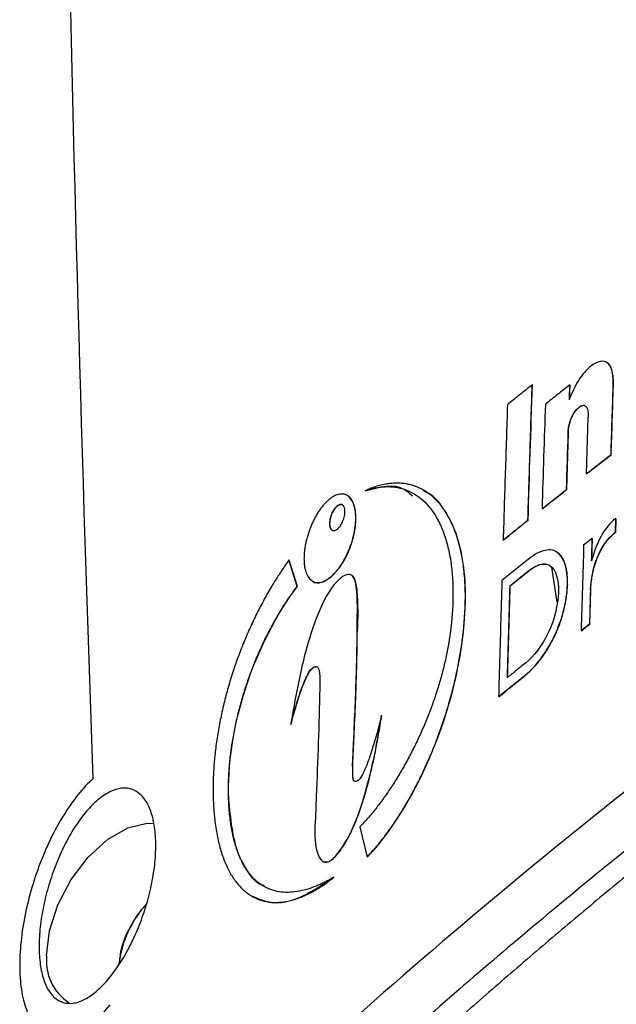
# Model space of a CAD drawing. Header units: millimetres. Extents: x 82 to 1337, y -230 to 1154.
# Tile 19 of 217: x 1003 to 1029, y -102 to -58. Entities that reach past the tile are written whole.
import ezdxf

# ---------------------------------------------------------------- set-up
doc = ezdxf.new("R2010")
doc.units = ezdxf.units.MM

msp = doc.modelspace()

# ---------------------------------------------------------------- linework, layer by layer
at = {"color": 7, "linetype": 'Continuous', "lineweight": 25}
for p, q in [((1025.721, -74.336), (1025.714, -74.332)), ((1027.376, -74.34), (1027.354, -74.992)), ((1027.383, -74.344), (1027.376, -74.34)), ((1029.312, -74.399), (1029.305, -74.394)), ((1027.795, -75.331), (1027.788, -75.327)), ((1028.118, -78.278), (1028.198, -75.766)), ((1027.307, -76.466), (1027.227, -78.978)), ((1027.314, -76.47), (1027.307, -76.466)), ((1029.215, -77.433), (1029.208, -77.429)), ((1028.125, -78.282), (1028.118, -78.278)), ((1018.306, -79.036), (1018.299, -79.032)), ((1027.234, -78.982), (1027.227, -78.978)), ((1017.058, -79.723), (1017.051, -79.719)), ((1026.155, -79.837), (1026.148, -79.833)), ((1025.53, -80.337), (1025.522, -80.333)), ((1029.412, -80.268), (1029.393, -80.878)), ((1029.419, -80.272), (1029.4, -80.882)), ((1029.419, -80.272), (1029.412, -80.268)), ((1024.432, -81.221), (1024.425, -81.217)), ((1027.994, -81.438), (1028.371, -81.142)), ((1028.371, -81.142), (1028.342, -82.135)), ((1028.378, -81.146), (1028.371, -81.142)), ((1029.371, -80.905), (1029.364, -80.901)), ((1029.4, -80.882), (1029.393, -80.878)), ((1015.293, -83.278), (1014.924, -82.104)), ((1014.931, -82.108), (1014.924, -82.104)), ((1015.3, -83.282), (1014.931, -82.108)), ((1026.575, -82.428), (1026.81, -83.98)), ((1016.81, -82.842), (1016.803, -82.838)), ((1025.534, -82.608), (1025.527, -82.604)), ((1015.3, -83.282), (1015.293, -83.278)), ((1024.742, -83.245), (1024.735, -83.241)), ((1027.274, -83.189), (1027.274, -83.204)), ((1027.281, -83.193), (1027.274, -83.189)), ((1027.281, -83.208), (1027.274, -83.204)), ((1027.281, -83.193), (1027.281, -83.208)), ((1028.303, -83.429), (1028.259, -84.945)), ((1028.31, -83.434), (1028.303, -83.429)), ((1028.259, -84.945), (1027.882, -85.241)), ((1028.266, -84.949), (1028.259, -84.945)), ((1017.957, -85.306), (1017.95, -85.302)), ((1022.641, -85.512), (1022.634, -85.508)), ((1027.889, -85.245), (1027.882, -85.241)), ((1016.006, -86.879), (1015.999, -86.875)), ((1025.4, -87.222), (1025.393, -87.217)), ((1024.229, -88.167), (1024.222, -88.162)), ((1019.04, -88.996), (1019.033, -88.992)), ((1015.013, -89.408), (1015.006, -89.404)), ((1017.758, -91.231), (1017.751, -91.227)), ((1012.258, -92.715), (1012.251, -92.711)), ((1018.072, -93.941), (1018.389, -95.285)), ((1016.81, -95.421), (1016.803, -95.417)), ((1018.396, -95.289), (1018.389, -95.285)), ((1016.923, -96.179), (1016.916, -96.174)), ((1013.285, -97.018), (1013.292, -97.022))]:
    msp.add_line(p, q, dxfattribs=at)
at = {"color": 7, "linetype": 'Continuous', "lineweight": 25, "flags": 128}
for points in [[(1029.393, -80.878), (1029.377, -80.891), (1029.364, -80.901)], [(1029.4, -80.882), (1029.384, -80.895), (1029.371, -80.905)], [(1026.874, -83.535), (1026.874, -83.526), (1026.874, -83.52)], [(1004.183, -99.657), (1004.31, -98.559), (1004.683, -97.403), (1005.269, -96.283), (1006.023, -95.288), (1006.883, -94.5), (1007.779, -93.983), (1008.638, -93.778), (1008.936, -93.786)]]:
    msp.add_lwpolyline(points, dxfattribs=at)
at = {"color": 8, "linetype": 'Continuous', "lineweight": 25}
msp.add_arc((1012.059, -100.569), 4.704, 137.3352, 172.5988, dxfattribs=at)
at = {"color": 7, "linetype": 'Continuous', "lineweight": 25}
msp.add_arc((1006.347, -99.9), 2.178, 173.6051, 236.9911, dxfattribs=at)
for points in [[(1006.252, -91.79), (1005.239, -63.753), (1004.7, -35.981), (1004.636, -8.482)], [(1025.53, -80.337), (1025.591, -78.336), (1025.655, -76.335), (1025.721, -74.336)], [(1027.362, -74.996), (1027.369, -74.779), (1027.376, -74.562), (1027.383, -74.344)], [(1029.215, -77.433), (1029.247, -76.421), (1029.279, -75.41), (1029.312, -74.399)], [(1027.234, -78.982), (1027.26, -78.144), (1027.287, -77.307), (1027.314, -76.47)], [(1026.155, -79.837), (1026.514, -79.552), (1026.873, -79.267), (1027.234, -78.982)], [(1024.432, -81.221), (1024.796, -80.926), (1025.162, -80.631), (1025.53, -80.337)], [(1028.349, -82.139), (1028.359, -81.808), (1028.368, -81.477), (1028.378, -81.146)], [(1024.742, -83.245), (1025.005, -83.032), (1025.269, -82.82), (1025.534, -82.608)], [(1024.624, -87.321), (1024.662, -85.962), (1024.701, -84.603), (1024.742, -83.245)], [(1028.266, -84.949), (1028.281, -84.444), (1028.295, -83.939), (1028.31, -83.434)], [(1027.889, -85.245), (1028.014, -85.146), (1028.14, -85.048), (1028.266, -84.949)], [(1024.229, -88.167), (1024.618, -87.851), (1025.008, -87.536), (1025.4, -87.222)]]:
    msp.add_open_spline(points, degree=3, dxfattribs=at)
for points, knots in [([(1146.069, -31.975), (1132.014, -36.604), (1118.528, -41.768), (1099.152, -50.315), (1092.835, -53.298), (1085.121, -57.196), (1083.587, -57.984), (1080.543, -59.575), (1079.033, -60.377), (1074.535, -62.807), (1071.581, -64.456), (1062.854, -69.491), (1057.215, -72.965), (1049.026, -78.351), (1046.341, -80.176), (1041.061, -83.885), (1038.469, -85.767), (1025.771, -95.297), (1016.424, -103.321), (1007.888, -111.745)], [0, 0, 0, 0, 0.25, 0.25, 0.375, 0.375, 0.40625, 0.40625, 0.4375, 0.4375, 0.5, 0.5, 0.625, 0.625, 0.6875, 0.6875, 0.75, 0.75, 1, 1, 1, 1]), ([(1146.098, -33.795), (1145.24, -34.081), (1144.382, -34.368), (1142.672, -34.948), (1140.115, -35.823), (1134.191, -37.907), (1122.526, -42.244), (1112.836, -46.253), (1103.354, -50.454), (1100.228, -51.887), (1094.044, -54.818), (1090.986, -56.317), (1084.953, -59.373), (1081.976, -60.932), (1076.104, -64.108), (1073.208, -65.727), (1058.961, -73.951), (1048.292, -80.96), (1035.86, -90.253), (1033.419, -92.138), (1028.627, -95.963), (1026.276, -97.903), (1021.676, -101.827), (1018.303, -104.805), (1014.5, -108.337), (1012.899, -109.864), (1011.837, -110.885), (1011.31, -111.397), (1010.786, -111.909)], [0, 0, 0, 0, 0.015625, 0.015625, 0.03125, 0.0625, 0.125, 0.25, 0.25, 0.3125, 0.3125, 0.375, 0.375, 0.4375, 0.4375, 0.5, 0.5, 0.75, 0.75, 0.8125, 0.8125, 0.875, 0.875, 0.9375, 0.96875, 0.984375, 0.984375, 1, 1, 1, 1]), ([(1146.246, -34.028), (1145.663, -34.224), (1144.498, -34.617), (1142.757, -35.213), (1141.021, -35.815), (1139.292, -36.422), (1137.568, -37.035), (1135.851, -37.653), (1134.139, -38.277), (1132.434, -38.907), (1130.734, -39.542), (1129.041, -40.184), (1127.353, -40.83), (1125.672, -41.483), (1123.996, -42.141), (1122.327, -42.805), (1120.663, -43.474), (1119.006, -44.149), (1117.354, -44.83), (1115.709, -45.516), (1114.069, -46.208), (1112.436, -46.906), (1110.808, -47.609), (1109.187, -48.318), (1105.005, -50.168), (1098.35, -53.229), (1089.389, -57.632), (1080.659, -62.209), (1072.173, -66.955), (1063.939, -71.862), (1055.965, -76.925), (1048.248, -82.146), (1042.449, -86.328), (1038.404, -89.372), (1036.006, -91.216), (1033.639, -93.076), (1031.303, -94.951), (1028.999, -96.842), (1026.726, -98.748), (1024.485, -100.67), (1022.275, -102.607), (1020.096, -104.56), (1017.95, -106.528), (1015.832, -108.511), (1014.448, -109.846), (1013.756, -110.513)], [0, 0, 0, 0, 0.010867, 0.021732, 0.032593, 0.043451, 0.054308, 0.065162, 0.076014, 0.086865, 0.097714, 0.108563, 0.119411, 0.130258, 0.141105, 0.151953, 0.162801, 0.173649, 0.184499, 0.19535, 0.206202, 0.217057, 0.227913, 0.238772, 0.249633, 0.312264, 0.374835, 0.437401, 0.500018, 0.562473, 0.62488, 0.687295, 0.74977, 0.770635, 0.791491, 0.81234, 0.833184, 0.854025, 0.874865, 0.895707, 0.916551, 0.937401, 0.958257, 0.979123, 1, 1, 1, 1]), ([(1029.305, -74.394), (1029.319, -73.971), (1029.268, -73.567), (1028.896, -73.195), (1028.592, -73.288), (1028.305, -73.511)], [0, 0, 0, 0, 0.5, 0.5, 1, 1, 1, 1]), ([(1028.305, -73.511), (1028.113, -73.662), (1027.927, -73.882), (1027.608, -74.396), (1027.472, -74.691), (1027.354, -74.992)], [0, 0, 0, 0, 0.5, 0.5, 1, 1, 1, 1]), ([(1029.312, -74.399), (1029.314, -74.346), (1029.316, -74.242), (1029.311, -74.09), (1029.299, -73.947), (1029.272, -73.764), (1029.215, -73.558), (1029.137, -73.433), (1029.09, -73.386), (1029.089, -73.385)], [0, 0, 0, 0, 0.126495, 0.248625, 0.374946, 0.495894, 0.746101, 0.996334, 1, 1, 1, 1]), ([(1025.714, -74.332), (1025.53, -74.479), (1025.163, -74.773), (1024.797, -75.067), (1024.614, -75.214)], [0, 0, 0, 0, 0.499995, 1, 1, 1, 1]), ([(1025.522, -80.333), (1025.554, -79.332), (1025.616, -77.331), (1025.681, -75.332), (1025.714, -74.332)], [0, 0, 0, 0, 0.500038, 1, 1, 1, 1]), ([(1027.376, -74.34), (1027.195, -74.483), (1026.834, -74.767), (1026.475, -75.053), (1026.295, -75.195)], [0, 0, 0, 0, 0.499994, 1, 1, 1, 1]), ([(1029.208, -77.429), (1029.224, -76.923), (1029.256, -75.911), (1029.289, -74.9), (1029.305, -74.394)], [0, 0, 0, 0, 0.500019, 1, 1, 1, 1]), ([(1024.614, -75.214), (1024.582, -76.214), (1024.517, -78.214), (1024.455, -80.216), (1024.425, -81.217)], [0, 0, 0, 0, 0.499962, 1, 1, 1, 1]), ([(1026.295, -75.195), (1026.27, -75.968), (1026.22, -77.514), (1026.172, -79.06), (1026.148, -79.833)], [0, 0, 0, 0, 0.499971, 1, 1, 1, 1]), ([(1027.307, -76.466), (1027.308, -76.414), (1027.312, -76.361), (1027.318, -76.307), (1027.33, -76.2), (1027.352, -76.086), (1027.385, -75.975), (1027.411, -75.89), (1027.443, -75.805), (1027.482, -75.726), (1027.523, -75.642), (1027.572, -75.562), (1027.624, -75.495), (1027.676, -75.428), (1027.732, -75.371), (1027.788, -75.327)], [0, 0, 0, 0, 0.128409, 0.128409, 0.128409, 0.386027, 0.386027, 0.386027, 0.581441, 0.581441, 0.581441, 0.791301, 0.791301, 0.791301, 1, 1, 1, 1]), ([(1027.314, -76.47), (1027.315, -76.435), (1027.319, -76.366), (1027.33, -76.262), (1027.351, -76.137), (1027.385, -75.993), (1027.441, -75.83), (1027.513, -75.677), (1027.598, -75.537), (1027.678, -75.439), (1027.744, -75.373), (1027.778, -75.345), (1027.795, -75.331)], [0, 0, 0, 0, 0.086397, 0.169404, 0.249681, 0.377491, 0.499821, 0.62484, 0.749438, 0.874087, 0.936734, 1, 1, 1, 1]), ([(1027.788, -75.327), (1027.832, -75.293), (1027.876, -75.266), (1027.918, -75.251), (1027.953, -75.238), (1027.988, -75.234), (1028.019, -75.24), (1028.053, -75.246), (1028.084, -75.266), (1028.108, -75.295), (1028.133, -75.325), (1028.151, -75.364), (1028.165, -75.409), (1028.195, -75.509), (1028.202, -75.636), (1028.198, -75.766)], [0, 0, 0, 0, 0.173794, 0.173794, 0.173794, 0.318853, 0.318853, 0.318853, 0.481128, 0.481128, 0.481128, 0.641575, 0.641575, 0.641575, 1, 1, 1, 1]), ([(1027.795, -75.331), (1027.809, -75.321), (1027.835, -75.301), (1027.873, -75.278), (1027.91, -75.26), (1027.945, -75.248), (1027.968, -75.243), (1027.979, -75.242), (1027.98, -75.242)], [0, 0, 0, 0, 0.212975, 0.417338, 0.614542, 0.806202, 0.994075, 1, 1, 1, 1]), ([(1028.118, -78.278), (1028.299, -78.136), (1028.661, -77.853), (1029.025, -77.57), (1029.208, -77.429)], [0, 0, 0, 0, 0.499994, 1, 1, 1, 1]), ([(1028.125, -78.282), (1028.158, -78.256), (1028.52, -77.973), (1028.883, -77.69), (1029.215, -77.433)], [0.249314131, 0.249314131, 0.249314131, 0.249314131, 0.25, 0.256829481, 0.256829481, 0.256829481, 0.256829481]), ([(1022.634, -85.508), (1022.646, -85.41), (1022.669, -85.214), (1022.697, -84.924), (1022.722, -84.59), (1022.742, -84.214), (1022.753, -83.663), (1022.734, -82.998), (1022.669, -82.373), (1022.589, -81.9), (1022.516, -81.561), (1022.43, -81.236), (1022.33, -80.929), (1022.219, -80.639), (1022.095, -80.367), (1021.959, -80.113), (1021.812, -79.88), (1021.654, -79.666), (1021.485, -79.473), (1021.305, -79.3), (1021.116, -79.148), (1020.918, -79.017), (1020.711, -78.908), (1020.497, -78.821), (1020.275, -78.757), (1020.047, -78.714), (1019.812, -78.694), (1019.571, -78.696), (1019.325, -78.72), (1019.074, -78.765), (1018.819, -78.832), (1018.604, -78.905), (1018.43, -78.974), (1018.343, -79.013), (1018.299, -79.032)], [0, 0, 0, 0, 0.020986, 0.0419172, 0.0628159, 0.0941033, 0.1253041, 0.1876245, 0.2499969, 0.2812443, 0.3124923, 0.3437377, 0.3749752, 0.4061983, 0.4373997, 0.4685722, 0.4997097, 0.5308587, 0.562061, 0.5933016, 0.6245627, 0.6558252, 0.6870688, 0.7182734, 0.7494198, 0.7805566, 0.8117474, 0.8429942, 0.8742966, 0.9056523, 0.9370575, 0.9685077, 0.9842509, 1, 1, 1, 1]), ([(1018.299, -79.032), (1018.351, -79.015), (1018.455, -78.981), (1018.608, -78.939), (1018.786, -78.9), (1018.985, -78.868), (1019.279, -78.844), (1019.637, -78.861), (1020.046, -78.956), (1020.43, -79.126), (1020.785, -79.369), (1021.108, -79.685), (1021.331, -79.987), (1021.505, -80.276), (1021.612, -80.484), (1021.734, -80.761), (1021.822, -80.998), (1021.92, -81.309), (1021.988, -81.571), (1022.06, -81.914), (1022.131, -82.343), (1022.189, -82.951), (1022.207, -83.678), (1022.182, -84.313), (1022.144, -84.77), (1022.117, -85.034), (1022.1, -85.168), (1022.092, -85.235)], [0, 0, 0, 0, 0.020998, 0.041908, 0.062745, 0.093985, 0.125111, 0.187397, 0.249955, 0.31257, 0.374924, 0.437218, 0.499677, 0.52055, 0.562247, 0.583081, 0.624713, 0.64552, 0.687116, 0.707913, 0.749509, 0.811902, 0.874383, 0.937051, 0.968488, 0.984232, 1, 1, 1, 1]), ([(1018.306, -79.036), (1018.939, -78.86), (1019.741, -78.636), (1020.293, -79.161), (1020.41, -79.272)], [0, 0, 0, 0, 0.788654, 1, 1, 1, 1]), ([(1022.641, -85.512), (1022.694, -84.933), (1022.801, -83.779), (1022.687, -82.225), (1022.371, -80.886), (1021.841, -79.849), (1021.33, -79.233), (1020.967, -79.08), (1020.887, -79.047)], [0, 0, 0, 0, 0.190047, 0.379214, 0.568748, 0.757918, 0.947274, 1, 1, 1, 1]), ([(1026.148, -79.833), (1026.328, -79.691), (1026.686, -79.405), (1027.047, -79.12), (1027.227, -78.978)], [0, 0, 0, 0, 0.5000056, 1, 1, 1, 1]), ([(1016.674, -79.449), (1016.655, -79.466), (1016.618, -79.499), (1016.544, -79.572), (1016.452, -79.673), (1016.346, -79.807), (1016.243, -79.953), (1016.145, -80.111), (1016.053, -80.278), (1015.967, -80.453), (1015.888, -80.636), (1015.817, -80.824), (1015.756, -81.015), (1015.703, -81.209), (1015.66, -81.402), (1015.627, -81.592), (1015.605, -81.779), (1015.593, -81.96), (1015.593, -82.133), (1015.605, -82.295), (1015.628, -82.447), (1015.661, -82.585), (1015.705, -82.71), (1015.759, -82.82), (1015.822, -82.915), (1015.895, -82.991), (1015.975, -83.05), (1016.064, -83.089), (1016.158, -83.108), (1016.258, -83.109), (1016.362, -83.091), (1016.469, -83.055), (1016.579, -83.001), (1016.672, -82.941), (1016.747, -82.885), (1016.784, -82.854), (1016.803, -82.838)], [0, 0, 0, 0, 0.015713, 0.0314812, 0.0628399, 0.0941213, 0.1253474, 0.1565325, 0.1876903, 0.2188398, 0.2500126, 0.2812213, 0.312458, 0.3437173, 0.3749794, 0.4062201, 0.4374196, 0.4685722, 0.4996958, 0.5308108, 0.5619381, 0.5931023, 0.6243107, 0.6555627, 0.6868584, 0.7182074, 0.7496381, 0.781037, 0.8123094, 0.8435177, 0.8747084, 0.9059175, 0.9371769, 0.9685207, 0.9842667, 1, 1, 1, 1]), ([(1016.803, -82.838), (1016.822, -82.821), (1016.859, -82.788), (1016.933, -82.715), (1017.025, -82.614), (1017.132, -82.48), (1017.235, -82.334), (1017.333, -82.177), (1017.426, -82.01), (1017.513, -81.835), (1017.593, -81.653), (1017.664, -81.465), (1017.726, -81.274), (1017.779, -81.081), (1017.823, -80.888), (1017.856, -80.698), (1017.879, -80.511), (1017.89, -80.331), (1017.89, -80.158), (1017.879, -79.995), (1017.856, -79.844), (1017.822, -79.705), (1017.777, -79.58), (1017.723, -79.469), (1017.659, -79.375), (1017.586, -79.298), (1017.505, -79.239), (1017.416, -79.2), (1017.321, -79.18), (1017.22, -79.179), (1017.116, -79.196), (1017.008, -79.232), (1016.898, -79.286), (1016.805, -79.346), (1016.73, -79.402), (1016.692, -79.434), (1016.674, -79.449)], [0, 0, 0, 0, 0.015713, 0.031482, 0.062841, 0.094123, 0.12535, 0.156534, 0.187691, 0.21884, 0.250012, 0.281219, 0.312455, 0.343713, 0.374975, 0.406217, 0.437419, 0.468574, 0.4997, 0.530817, 0.561946, 0.593112, 0.624321, 0.655571, 0.686865, 0.718211, 0.74964, 0.781037, 0.812308, 0.843515, 0.874706, 0.905915, 0.937176, 0.96852, 0.984267, 1, 1, 1, 1]), ([(1016.81, -82.842), (1016.958, -82.687), (1017.253, -82.379), (1017.621, -81.667), (1017.855, -80.889), (1017.915, -80.261), (1017.868, -79.841), (1017.789, -79.577), (1017.672, -79.367), (1017.565, -79.287), (1017.512, -79.247)], [0, 0, 0, 0, 0.167081, 0.333252, 0.499785, 0.665957, 0.749296, 0.832814, 0.91656, 1, 1, 1, 1]), ([(1017.051, -79.719), (1017.036, -79.733), (1017.007, -79.76), (1016.964, -79.81), (1016.916, -79.876), (1016.866, -79.962), (1016.817, -80.069), (1016.777, -80.181), (1016.747, -80.301), (1016.732, -80.413), (1016.729, -80.551), (1016.756, -80.694), (1016.825, -80.779), (1016.897, -80.802), (1016.958, -80.797), (1017.012, -80.774), (1017.056, -80.746), (1017.078, -80.728), (1017.089, -80.719)], [0, 0, 0, 0, 0.041981, 0.083602, 0.125549, 0.188024, 0.250629, 0.313208, 0.375715, 0.44726, 0.500836, 0.625345, 0.749819, 0.812261, 0.874888, 0.937358, 0.968702, 1, 1, 1, 1]), ([(1016.862, -80.786), (1016.858, -80.786), (1016.836, -80.784), (1016.805, -80.746), (1016.769, -80.69), (1016.746, -80.61), (1016.736, -80.517), (1016.739, -80.412), (1016.761, -80.263), (1016.819, -80.07), (1016.927, -79.859), (1017.014, -79.769), (1017.058, -79.723)], [0, 0, 0, 0, 0.014864, 0.097206, 0.179357, 0.261566, 0.343914, 0.426072, 0.508439, 0.672122, 0.835827, 1, 1, 1, 1]), ([(1017.089, -80.719), (1017.104, -80.706), (1017.133, -80.679), (1017.176, -80.628), (1017.224, -80.562), (1017.274, -80.476), (1017.324, -80.37), (1017.363, -80.257), (1017.394, -80.138), (1017.409, -80.026), (1017.412, -79.887), (1017.384, -79.744), (1017.315, -79.66), (1017.243, -79.637), (1017.182, -79.641), (1017.128, -79.664), (1017.084, -79.692), (1017.062, -79.71), (1017.051, -79.719)], [0, 0, 0, 0, 0.0419712, 0.0835918, 0.1255476, 0.1880215, 0.2506261, 0.3132039, 0.3757121, 0.4472564, 0.500832, 0.6253391, 0.7498155, 0.8122585, 0.874887, 0.9373577, 0.9687041, 1, 1, 1, 1]), ([(1017.058, -79.723), (1017.103, -79.691), (1017.189, -79.629), (1017.259, -79.651), (1017.293, -79.661)], [0, 0, 0, 0, 0.5220445, 1, 1, 1, 1]), ([(1024.425, -81.217), (1024.607, -81.069), (1024.972, -80.774), (1025.339, -80.48), (1025.522, -80.333)], [0, 0, 0, 0, 0.500004, 1, 1, 1, 1]), ([(1029.412, -80.268), (1029.175, -80.438), (1028.948, -80.721), (1028.582, -81.385), (1028.441, -81.76), (1028.342, -82.135)], [0, 0, 0, 0, 0.5, 0.5, 1, 1, 1, 1]), ([(1028.303, -83.429), (1028.316, -82.983), (1028.401, -82.483), (1028.773, -81.55), (1029.06, -81.137), (1029.364, -80.901)], [0, 0, 0, 0, 0.5, 0.5, 1, 1, 1, 1]), ([(1028.31, -83.434), (1028.312, -83.396), (1028.314, -83.321), (1028.322, -83.208), (1028.335, -83.073), (1028.355, -82.918), (1028.395, -82.681), (1028.466, -82.381), (1028.587, -82.021), (1028.745, -81.679), (1028.903, -81.421), (1029.039, -81.237), (1029.147, -81.111), (1029.257, -80.998), (1029.333, -80.936), (1029.371, -80.905)], [0, 0, 0, 0, 0.042178, 0.083822, 0.125003, 0.188122, 0.249706, 0.374941, 0.499851, 0.624432, 0.749352, 0.811792, 0.874134, 0.937261, 1, 1, 1, 1]), ([(1027.274, -83.189), (1027.294, -82.513), (1027.131, -81.948), (1026.627, -81.646), (1026.422, -81.633), (1025.988, -81.758), (1025.766, -81.888), (1025.543, -82.067)], [0, 0, 0, 0, 0.5, 0.5, 0.75, 0.75, 1, 1, 1, 1]), ([(1027.994, -81.438), (1027.975, -82.072), (1027.937, -83.339), (1027.9, -84.607), (1027.882, -85.241)], [0, 0, 0, 0, 0.499976, 1, 1, 1, 1]), ([(1014.924, -82.104), (1014.873, -82.177), (1014.77, -82.321), (1014.619, -82.544), (1014.47, -82.77), (1014.325, -82.999), (1014.11, -83.351), (1013.832, -83.837), (1013.5, -84.473), (1013.188, -85.132), (1012.897, -85.812), (1012.63, -86.507), (1012.389, -87.216), (1012.177, -87.934), (1011.993, -88.656), (1011.841, -89.377), (1011.72, -90.09), (1011.633, -90.792), (1011.588, -91.364), (1011.568, -91.813), (1011.561, -92.144), (1011.561, -92.471), (1011.568, -92.683), (1011.572, -92.789)], [0, 0, 0, 0, 0.0253151, 0.050454, 0.0754354, 0.1002781, 0.1250013, 0.1874303, 0.2495893, 0.3121297, 0.3745145, 0.4367813, 0.4989915, 0.5613562, 0.6239118, 0.6864705, 0.7488502, 0.8112543, 0.8739651, 0.9053723, 0.9369187, 0.9684281, 1, 1, 1, 1]), ([(1025.543, -82.067), (1025.347, -82.224), (1024.955, -82.539), (1024.565, -82.854), (1024.37, -83.011)], [0, 0, 0, 0, 0.499995, 1, 1, 1, 1]), ([(1027.281, -83.193), (1027.282, -83.152), (1027.284, -83.069), (1027.281, -82.948), (1027.274, -82.83), (1027.26, -82.678), (1027.231, -82.497), (1027.163, -82.232), (1027.036, -81.952), (1026.887, -81.802), (1026.802, -81.751), (1026.802, -81.751)], [0, 0, 0, 0, 0.062446, 0.124716, 0.186963, 0.249342, 0.37491, 0.498947, 0.747638, 0.997806, 1, 1, 1, 1]), ([(1025.527, -82.604), (1025.703, -82.462), (1025.878, -82.359), (1026.22, -82.262), (1026.381, -82.276), (1026.771, -82.53), (1026.89, -82.987), (1026.874, -83.52)], [0, 0, 0, 0, 0.25, 0.25, 0.5, 0.5, 1, 1, 1, 1]), ([(1026.495, -82.357), (1026.432, -82.329), (1026.3, -82.269), (1025.976, -82.307), (1025.71, -82.488), (1025.534, -82.608)], [0, 0, 0, 0, 0.229008, 0.488079, 1, 1, 1, 1]), ([(1017.183, -82.94), (1016.846, -83.231), (1016.541, -83.74), (1016.066, -84.823), (1015.881, -85.4), (1015.405, -87.123), (1015.189, -88.27), (1015.006, -89.404)], [0, 0, 0, 0, 0.25, 0.25, 0.5, 0.5, 1, 1, 1, 1]), ([(1015.983, -83.05), (1015.983, -83.05), (1016.084, -83.14), (1016.366, -83.144), (1016.662, -82.943), (1016.81, -82.842)], [0, 0, 0, 0, 0.001758, 0.500396, 1, 1, 1, 1]), ([(1017.95, -85.302), (1017.953, -84.69), (1017.98, -84.055), (1017.908, -83.207), (1017.863, -82.922), (1017.596, -82.669), (1017.381, -82.768), (1017.183, -82.94)], [0, 0, 0, 0, 0.5, 0.5, 0.75, 0.75, 1, 1, 1, 1]), ([(1017.694, -82.779), (1017.709, -82.784), (1017.763, -82.806), (1017.879, -83.01), (1017.999, -83.825), (1017.975, -84.683), (1017.957, -85.306)], [0, 0, 0, 0, 0.030147, 0.110507, 0.353192, 1, 1, 1, 1]), ([(1024.735, -83.241), (1024.866, -83.135), (1025.13, -82.922), (1025.394, -82.71), (1025.527, -82.604)], [0, 0, 0, 0, 0.5000032, 1, 1, 1, 1]), ([(1012.258, -92.715), (1012.198, -91.219), (1012.456, -89.479), (1013.562, -86.075), (1014.371, -84.509), (1015.3, -83.282)], [0, 0, 0, 0, 0.5, 0.5, 1, 1, 1, 1]), ([(1012.251, -92.711), (1012.249, -92.648), (1012.245, -92.523), (1012.242, -92.332), (1012.243, -92.107), (1012.249, -91.846), (1012.269, -91.449), (1012.312, -90.943), (1012.392, -90.321), (1012.501, -89.69), (1012.638, -89.052), (1012.804, -88.411), (1012.998, -87.772), (1013.217, -87.141), (1013.459, -86.523), (1013.722, -85.923), (1014.004, -85.343), (1014.303, -84.786), (1014.566, -84.343), (1014.784, -84.001), (1014.95, -83.752), (1015.12, -83.51), (1015.236, -83.355), (1015.293, -83.278)], [0, 0, 0, 0, 0.020967, 0.041919, 0.062873, 0.094159, 0.125435, 0.187769, 0.249978, 0.312157, 0.374409, 0.43685, 0.499613, 0.562391, 0.624884, 0.687231, 0.749548, 0.81192, 0.874417, 0.905713, 0.9371, 0.968516, 1, 1, 1, 1]), ([(1024.37, -83.011), (1024.345, -83.869), (1024.294, -85.586), (1024.246, -87.304), (1024.222, -88.162)], [0, 0, 0, 0, 0.499967, 1, 1, 1, 1]), ([(1024.617, -87.317), (1024.636, -86.638), (1024.674, -85.279), (1024.714, -83.92), (1024.735, -83.241)], [0, 0, 0, 0, 0.500026, 1, 1, 1, 1]), ([(1025.393, -87.217), (1025.874, -86.831), (1026.343, -86.219), (1027.037, -84.761), (1027.252, -83.931), (1027.274, -83.204)], [0, 0, 0, 0, 0.5, 0.5, 1, 1, 1, 1]), ([(1025.4, -87.222), (1025.43, -87.197), (1025.489, -87.148), (1025.578, -87.068), (1025.667, -86.984), (1025.784, -86.864), (1025.928, -86.703), (1026.153, -86.423), (1026.419, -86.03), (1026.703, -85.504), (1026.94, -84.937), (1027.091, -84.447), (1027.181, -84.058), (1027.232, -83.768), (1027.268, -83.482), (1027.276, -83.299), (1027.281, -83.208)], [0, 0, 0, 0, 0.031288, 0.062521, 0.093753, 0.125038, 0.187703, 0.250041, 0.374817, 0.499536, 0.624418, 0.749451, 0.812007, 0.874349, 0.937364, 1, 1, 1, 1]), ([(1026.874, -83.535), (1026.857, -84.105), (1026.698, -84.753), (1026.15, -85.911), (1025.786, -86.377), (1025.408, -86.68)], [0, 0, 0, 0, 0.5, 0.5, 1, 1, 1, 1]), ([(1017.751, -91.227), (1017.746, -91.109), (1017.758, -90.98), (1017.769, -90.731), (1017.775, -90.606), (1017.793, -90.233), (1017.804, -89.983), (1017.838, -89.236), (1017.859, -88.739), (1017.916, -87.254), (1017.945, -86.269), (1017.95, -85.302)], [0, 0, 0, 0, 0.0625, 0.0625, 0.125, 0.125, 0.25, 0.25, 0.5, 0.5, 1, 1, 1, 1]), ([(1017.758, -91.231), (1017.758, -91.217), (1017.757, -91.187), (1017.757, -91.126), (1017.76, -91.048), (1017.766, -90.954), (1017.772, -90.84), (1017.779, -90.685), (1017.791, -90.416), (1017.806, -90.093), (1017.841, -89.345), (1017.877, -88.481), (1017.913, -87.492), (1017.935, -86.746), (1017.951, -86.025), (1017.955, -85.541), (1017.957, -85.306)], [0, 0, 0, 0, 0.0075816, 0.0156839, 0.0313098, 0.0469387, 0.062566, 0.0878235, 0.125066, 0.1972961, 0.250066, 0.5000575, 0.6320147, 0.7500363, 0.8791834, 1, 1, 1, 1]), ([(1022.092, -85.235), (1022.084, -85.301), (1022.067, -85.435), (1022.036, -85.638), (1021.997, -85.875), (1021.947, -86.147), (1021.863, -86.555), (1021.74, -87.068), (1021.566, -87.682), (1021.368, -88.292), (1021.147, -88.896), (1020.904, -89.49), (1020.642, -90.072), (1020.363, -90.638), (1020.069, -91.186), (1019.763, -91.713), (1019.444, -92.217), (1019.114, -92.695), (1018.831, -93.069), (1018.601, -93.353), (1018.426, -93.558), (1018.25, -93.756), (1018.131, -93.879), (1018.072, -93.941)], [0, 0, 0, 0, 0.020903, 0.041839, 0.062823, 0.093987, 0.125281, 0.187528, 0.249707, 0.311912, 0.374209, 0.436638, 0.499224, 0.56186, 0.624435, 0.686958, 0.74945, 0.811941, 0.874477, 0.905851, 0.937137, 0.968611, 1, 1, 1, 1]), ([(1018.389, -95.285), (1018.433, -95.239), (1018.52, -95.146), (1018.65, -95.001), (1018.801, -94.827), (1018.972, -94.621), (1019.223, -94.299), (1019.531, -93.873), (1019.887, -93.33), (1020.229, -92.757), (1020.555, -92.159), (1020.864, -91.537), (1021.155, -90.896), (1021.424, -90.24), (1021.671, -89.573), (1021.895, -88.898), (1022.095, -88.218), (1022.27, -87.535), (1022.394, -86.968), (1022.481, -86.516), (1022.539, -86.178), (1022.591, -85.841), (1022.62, -85.619), (1022.634, -85.508)], [0, 0, 0, 0, 0.020924, 0.041879, 0.062881, 0.094089, 0.125416, 0.187741, 0.249983, 0.312227, 0.374529, 0.436926, 0.499439, 0.561947, 0.624375, 0.686787, 0.749232, 0.811746, 0.87436, 0.905716, 0.937107, 0.968548, 1, 1, 1, 1]), ([(1018.396, -95.289), (1019.451, -94.187), (1020.41, -92.629), (1021.907, -89.167), (1022.42, -87.288), (1022.641, -85.512)], [0, 0, 0, 0, 0.5, 0.5, 1, 1, 1, 1]), ([(1015.006, -89.404), (1015.124, -88.951), (1015.251, -88.5), (1015.477, -87.83), (1015.558, -87.608), (1015.749, -87.188), (1015.866, -86.968), (1015.999, -86.875)], [0, 0, 0, 0, 0.5, 0.5, 0.75, 0.75, 1, 1, 1, 1]), ([(1015.013, -89.408), (1015.047, -89.278), (1015.116, -89.019), (1015.226, -88.632), (1015.345, -88.246), (1015.463, -87.895), (1015.581, -87.581), (1015.682, -87.35), (1015.771, -87.176), (1015.836, -87.066), (1015.896, -86.984), (1015.951, -86.922), (1015.988, -86.893), (1016.006, -86.879)], [0, 0, 0, 0, 0.142913, 0.285831, 0.42867, 0.571537, 0.678274, 0.78477, 0.842047, 0.892377, 0.93019, 0.96575, 1, 1, 1, 1]), ([(1015.999, -86.875), (1016.033, -86.853), (1016.068, -86.836), (1016.101, -86.831), (1016.128, -86.827), (1016.153, -86.83), (1016.175, -86.843), (1016.196, -86.856), (1016.214, -86.878), (1016.228, -86.906), (1016.245, -86.939), (1016.257, -86.98), (1016.266, -87.025), (1016.284, -87.116), (1016.291, -87.221), (1016.294, -87.328), (1016.298, -87.489), (1016.295, -87.658), (1016.292, -87.825)], [0, 0, 0, 0, 0.115975, 0.115975, 0.115975, 0.210781, 0.210781, 0.210781, 0.30517, 0.30517, 0.30517, 0.418397, 0.418397, 0.418397, 0.649459, 0.649459, 0.649459, 1, 1, 1, 1]), ([(1016.006, -86.879), (1016.019, -86.871), (1016.045, -86.855), (1016.082, -86.84), (1016.123, -86.831), (1016.167, -86.835), (1016.193, -86.857), (1016.207, -86.868)], [0, 0, 0, 0, 0.178818, 0.345514, 0.502067, 0.753134, 1, 1, 1, 1]), ([(1025.408, -86.68), (1025.276, -86.786), (1025.012, -86.998), (1024.748, -87.211), (1024.617, -87.317)], [0, 0, 0, 0, 0.499997, 1, 1, 1, 1]), ([(1024.222, -88.162), (1024.416, -88.005), (1024.806, -87.689), (1025.197, -87.375), (1025.393, -87.217)], [0, 0, 0, 0, 0.500004, 1, 1, 1, 1]), ([(1016.292, -87.825), (1016.277, -88.611), (1016.253, -89.404), (1016.227, -90.2), (1016.2, -90.995), (1016.17, -91.793), (1016.137, -92.592), (1016.12, -93.022), (1016.104, -93.452), (1016.081, -93.885)], [0, 0, 0, 0, 0.394121, 0.394121, 0.394121, 0.78812, 0.78812, 0.78812, 1, 1, 1, 1]), ([(1016.803, -95.417), (1017.14, -95.125), (1017.452, -94.645), (1017.952, -93.579), (1018.148, -92.999), (1018.64, -91.28), (1018.856, -90.125), (1019.033, -88.992)], [0, 0, 0, 0, 0.25, 0.25, 0.5, 0.5, 1, 1, 1, 1]), ([(1016.81, -95.421), (1016.833, -95.4), (1016.88, -95.358), (1016.951, -95.288), (1017.021, -95.212), (1017.113, -95.104), (1017.226, -94.957), (1017.4, -94.701), (1017.603, -94.347), (1017.852, -93.813), (1018.096, -93.17), (1018.336, -92.393), (1018.551, -91.569), (1018.742, -90.706), (1018.875, -89.996), (1018.972, -89.427), (1019.017, -89.143), (1019.04, -88.996)], [0, 0, 0, 0, 0.017683, 0.035453, 0.053362, 0.07146, 0.106913, 0.143121, 0.214528, 0.286174, 0.392759, 0.499966, 0.624779, 0.749834, 0.874897, 0.935211, 1, 1, 1, 1]), ([(1019.033, -88.992), (1018.903, -89.508), (1018.766, -90.026), (1018.525, -90.791), (1018.439, -91.045), (1018.285, -91.419), (1018.23, -91.541), (1018.102, -91.764), (1018.028, -91.867), (1017.952, -91.908)], [0, 0, 0, 0, 0.5, 0.5, 0.75, 0.75, 0.875, 0.875, 1, 1, 1, 1]), ([(1017.952, -91.908), (1017.926, -91.922), (1017.901, -91.931), (1017.877, -91.933), (1017.859, -91.934), (1017.841, -91.93), (1017.826, -91.919), (1017.811, -91.909), (1017.798, -91.892), (1017.789, -91.871), (1017.776, -91.843), (1017.767, -91.806), (1017.762, -91.767), (1017.755, -91.715), (1017.752, -91.657), (1017.752, -91.599), (1017.75, -91.476), (1017.756, -91.347), (1017.751, -91.227)], [0, 0, 0, 0, 0.120454, 0.120454, 0.120454, 0.216585, 0.216585, 0.216585, 0.312549, 0.312549, 0.312549, 0.445278, 0.445278, 0.445278, 0.624292, 0.624292, 0.624292, 1, 1, 1, 1]), ([(1017.818, -91.91), (1017.818, -91.91), (1017.801, -91.891), (1017.776, -91.834), (1017.762, -91.723), (1017.758, -91.602), (1017.759, -91.492), (1017.76, -91.408), (1017.76, -91.345), (1017.76, -91.29), (1017.759, -91.25), (1017.758, -91.231)], [0, 0, 0, 0, 0.000316, 0.166435, 0.332958, 0.499531, 0.666276, 0.777513, 0.833123, 0.921919, 1, 1, 1, 1]), ([(1006.252, -91.79), (1006.021, -91.999), (1005.797, -92.24), (1005.359, -92.784), (1005.145, -93.087), (1004.729, -93.759), (1004.533, -94.117), (1004.259, -94.684), (1004.171, -94.878), (1004.002, -95.276), (1003.92, -95.482), (1003.689, -96.102), (1003.555, -96.522), (1003.323, -97.376), (1003.226, -97.814), (1003.081, -98.662), (1003.032, -99.077), (1002.994, -99.685), (1002.988, -99.884), (1002.987, -100.268), (1002.993, -100.453), (1003.018, -100.811), (1003.037, -100.984), (1003.086, -101.316), (1003.118, -101.476), (1003.228, -101.924), (1003.324, -102.185), (1003.503, -102.521), (1003.568, -102.623), (1003.707, -102.805), (1003.855, -102.965), (1004.02, -103.082), (1004.194, -103.177), (1004.286, -103.214), (1004.569, -103.29), (1004.768, -103.296), (1005.084, -103.241), (1005.193, -103.212), (1005.412, -103.132), (1005.522, -103.082), (1005.856, -102.902), (1006.085, -102.742), (1006.544, -102.343), (1006.771, -102.11), (1006.995, -101.844)], [0, 0, 0, 0, 0.0625, 0.0625, 0.125, 0.125, 0.1875, 0.1875, 0.21875, 0.21875, 0.25, 0.25, 0.3125, 0.3125, 0.375, 0.375, 0.4375, 0.4375, 0.46875, 0.46875, 0.5, 0.5, 0.53125, 0.53125, 0.5625, 0.5625, 0.625, 0.625, 0.65625, 0.65625, 0.6875, 0.71875, 0.71875, 0.75, 0.75, 0.8125, 0.8125, 0.84375, 0.84375, 0.875, 0.875, 0.9375, 0.9375, 1, 1, 1, 1]), ([(1004.004, -100.559), (1003.945, -100.345), (1003.904, -100.112), (1003.853, -99.608), (1003.844, -99.335), (1003.86, -98.758), (1003.885, -98.461), (1003.967, -97.849), (1004.024, -97.532), (1004.168, -96.906), (1004.254, -96.595), (1004.453, -95.976), (1004.566, -95.671), (1004.811, -95.09), (1004.944, -94.809), (1005.23, -94.276), (1005.379, -94.029), (1005.689, -93.573), (1005.852, -93.362), (1006.18, -92.992), (1006.346, -92.832), (1006.679, -92.563), (1006.848, -92.454), (1007.175, -92.298), (1007.335, -92.249), (1007.567, -92.22), (1007.644, -92.218), (1007.792, -92.23), (1007.863, -92.244), (1008.071, -92.308), (1008.2, -92.38), (1008.438, -92.589), (1008.543, -92.722), (1008.679, -92.962), (1008.721, -93.049), (1008.797, -93.237), (1008.832, -93.339), (1008.922, -93.658), (1008.965, -93.892), (1009.019, -94.401), (1009.028, -94.678), (1009.012, -95.249), (1008.986, -95.546), (1008.901, -96.163), (1008.843, -96.474), (1008.696, -97.097), (1008.606, -97.413), (1008.401, -98.03), (1008.287, -98.329), (1008.036, -98.911), (1007.898, -99.194), (1007.61, -99.72), (1007.459, -99.967), (1007.142, -100.425), (1006.978, -100.634), (1006.65, -101.001), (1006.483, -101.161), (1006.147, -101.431), (1005.982, -101.538), (1005.739, -101.655), (1005.659, -101.687), (1005.501, -101.737), (1005.422, -101.754), (1005.193, -101.783), (1005.048, -101.772), (1004.776, -101.69), (1004.648, -101.617), (1004.418, -101.413), (1004.316, -101.282), (1004.138, -100.962), (1004.063, -100.773), (1004.004, -100.559)], [0, 0, 0, 0, 0.03125, 0.03125, 0.0625, 0.0625, 0.09375, 0.09375, 0.125, 0.125, 0.15625, 0.15625, 0.1875, 0.1875, 0.21875, 0.21875, 0.25, 0.25, 0.28125, 0.28125, 0.3125, 0.3125, 0.34375, 0.34375, 0.375, 0.375, 0.390625, 0.390625, 0.40625, 0.40625, 0.4375, 0.4375, 0.46875, 0.46875, 0.484375, 0.484375, 0.5, 0.5, 0.53125, 0.53125, 0.5625, 0.5625, 0.59375, 0.59375, 0.625, 0.625, 0.65625, 0.65625, 0.6875, 0.6875, 0.71875, 0.71875, 0.75, 0.75, 0.78125, 0.78125, 0.8125, 0.8125, 0.84375, 0.84375, 0.859375, 0.859375, 0.875, 0.875, 0.90625, 0.90625, 0.9375, 0.9375, 0.96875, 0.96875, 1, 1, 1, 1]), ([(1011.572, -92.789), (1011.576, -92.874), (1011.583, -93.042), (1011.601, -93.289), (1011.627, -93.571), (1011.666, -93.884), (1011.738, -94.336), (1011.858, -94.866), (1012.015, -95.345), (1012.163, -95.694), (1012.286, -95.937), (1012.419, -96.162), (1012.563, -96.368), (1012.716, -96.554), (1012.878, -96.72), (1013.05, -96.866), (1013.291, -97.032), (1013.613, -97.187), (1014.029, -97.287), (1014.47, -97.303), (1014.932, -97.238), (1015.412, -97.092), (1015.906, -96.867), (1016.325, -96.615), (1016.62, -96.406), (1016.789, -96.277), (1016.874, -96.209), (1016.916, -96.174)], [0, 0, 0, 0, 0.021019, 0.041947, 0.062805, 0.094125, 0.125284, 0.18761, 0.250033, 0.28131, 0.312565, 0.343802, 0.375023, 0.40623, 0.437424, 0.468607, 0.499779, 0.562041, 0.624283, 0.686593, 0.749015, 0.811564, 0.87424, 0.937042, 0.968501, 0.984259, 1, 1, 1, 1]), ([(1016.916, -96.174), (1016.866, -96.204), (1016.766, -96.263), (1016.618, -96.344), (1016.446, -96.432), (1016.252, -96.523), (1015.962, -96.642), (1015.605, -96.756), (1015.188, -96.837), (1014.786, -96.858), (1014.399, -96.815), (1014.034, -96.704), (1013.693, -96.523), (1013.382, -96.271), (1013.105, -95.948), (1012.863, -95.556), (1012.659, -95.095), (1012.496, -94.574), (1012.394, -94.095), (1012.332, -93.689), (1012.295, -93.374), (1012.267, -93.048), (1012.257, -92.824), (1012.251, -92.711)], [0, 0, 0, 0, 0.021037, 0.041916, 0.062647, 0.093901, 0.124896, 0.187423, 0.249425, 0.311964, 0.37438, 0.436818, 0.499498, 0.562075, 0.624281, 0.686533, 0.749276, 0.812104, 0.874595, 0.905693, 0.937139, 0.96837, 1, 1, 1, 1]), ([(1013.826, -96.541), (1013.785, -96.534), (1013.491, -96.483), (1013.107, -95.952), (1012.478, -94.875), (1012.346, -93.579), (1012.258, -92.715)], [0, 0, 0, 0, 0.038743, 0.278916, 0.519482, 1, 1, 1, 1]), ([(1016.081, -93.885), (1016.058, -94.342), (1016.084, -94.768), (1016.243, -95.255), (1016.317, -95.392), (1016.523, -95.536), (1016.66, -95.534), (1016.803, -95.417)], [0, 0, 0, 0, 0.5, 0.5, 0.75, 0.75, 1, 1, 1, 1]), ([(1016.81, -95.421), (1016.774, -95.446), (1016.704, -95.495), (1016.579, -95.53), (1016.505, -95.497), (1016.459, -95.477)], [0, 0, 0, 0, 0.27572, 0.550337, 1, 1, 1, 1]), ([(1013.297, -97.012), (1013.538, -97.12), (1014.039, -97.345), (1015.238, -97.28), (1016.249, -96.619), (1016.923, -96.179)], [0, 0, 0, 0, 0.235651, 0.490141, 1, 1, 1, 1]), ([(1008.607, -97.379), (1008.556, -97.428), (1008.281, -97.691), (1008.087, -98.044), (1007.929, -98.333)], [0, 0, 0, 0, 0.18403, 1, 1, 1, 1]), ([(1007.929, -98.333), (1007.91, -98.362), (1007.691, -98.691), (1007.473, -99.287), (1007.411, -99.824), (1007.387, -100.026)], [0, 0, 0, 0, 0.05685, 0.644325, 1, 1, 1, 1])]:
    msp.add_open_spline(points, degree=3, knots=knots, dxfattribs=at)

doc.saveas('drawing.dxf')
